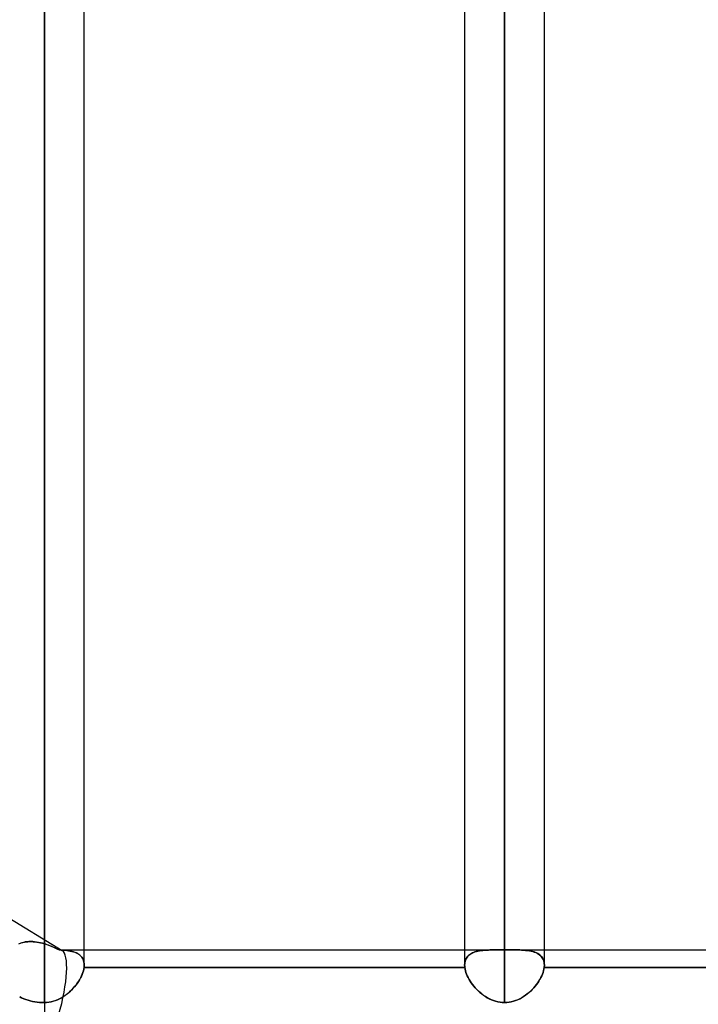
# Model space of a CAD drawing. Header units: millimetres. Extents: x -97 to 81, y -215 to 215.
# Tile 12 of 82: x -26 to -13, y -116 to -97. Entities that reach past the tile are written whole.
import ezdxf

# ---------------------------------------------------------------- set-up
doc = ezdxf.new("R2010")
doc.units = ezdxf.units.MM
doc.layers.add('MAIN-1', color=7, linetype='Continuous')
doc.layers.add('MAIN-2', color=7, linetype='Continuous')

msp = doc.modelspace()

# ---------------------------------------------------------------- linework, layer by layer
at = {"layer": 'MAIN-1'}
for p, q in [((-25.256, 0), (-25.256, -116.055)), ((-16.456, 0), (-16.456, -116.055)), ((-24.494, -115.339), (-24.494, 0)), ((-17.219, 0), (-17.219, -115.339)), ((-15.694, -115.339), (-15.694, 0)), ((-24.494, -115.047), (-17.219, -115.047)), ((-15.694, -115.047), (-8.419, -115.047)), ((-24.509, -115.448), (-24.519, -115.481)), ((-24.501, -115.414), (-24.509, -115.448)), ((-24.496, -115.382), (-24.501, -115.414)), ((-24.495, -115.368), (-24.496, -115.375)), ((-24.496, -115.375), (-24.496, -115.382)), ((-17.216, -115.382), (-24.496, -115.382)), ((-24.494, -115.36), (-24.495, -115.368)), ((-24.494, -115.339), (-24.494, -115.346)), ((-24.494, -115.346), (-24.494, -115.353)), ((-24.494, -115.353), (-24.494, -115.36)), ((-17.219, -115.346), (-17.219, -115.339)), ((-17.218, -115.353), (-17.219, -115.346)), ((-17.218, -115.36), (-17.218, -115.353)), ((-17.218, -115.367), (-17.218, -115.36)), ((-17.217, -115.375), (-17.218, -115.367)), ((-17.216, -115.382), (-17.217, -115.375)), ((-17.211, -115.413), (-17.216, -115.382)), ((-17.204, -115.445), (-17.211, -115.413)), ((-17.195, -115.478), (-17.204, -115.445)), ((-15.708, -115.444), (-15.718, -115.477)), ((-15.701, -115.413), (-15.708, -115.444)), ((-15.696, -115.382), (-15.701, -115.413)), ((-15.695, -115.37), (-15.696, -115.376)), ((-15.696, -115.376), (-15.696, -115.382)), ((-8.416, -115.382), (-15.696, -115.382)), ((-15.694, -115.357), (-15.695, -115.364)), ((-15.695, -115.364), (-15.695, -115.37)), ((-15.694, -115.339), (-15.694, -115.345)), ((-15.694, -115.345), (-15.694, -115.351)), ((-15.694, -115.351), (-15.694, -115.357)), ((-24.583, -115.62), (-24.605, -115.655)), ((-24.564, -115.585), (-24.583, -115.62)), ((-24.547, -115.55), (-24.564, -115.585)), ((-24.532, -115.516), (-24.547, -115.55)), ((-24.519, -115.481), (-24.532, -115.516)), ((-17.183, -115.511), (-17.195, -115.478)), ((-17.169, -115.544), (-17.183, -115.511)), ((-17.152, -115.578), (-17.169, -115.544)), ((-17.134, -115.612), (-17.152, -115.578)), ((-17.114, -115.646), (-17.134, -115.612)), ((-17.091, -115.679), (-17.114, -115.646)), ((-15.798, -115.644), (-15.82, -115.677)), ((-15.778, -115.61), (-15.798, -115.644)), ((-15.759, -115.577), (-15.778, -115.61)), ((-15.743, -115.543), (-15.759, -115.577)), ((-15.729, -115.51), (-15.743, -115.543)), ((-15.718, -115.477), (-15.729, -115.51)), ((-24.74, -115.82), (-24.773, -115.85)), ((-24.71, -115.788), (-24.74, -115.82)), ((-24.681, -115.756), (-24.71, -115.788)), ((-24.654, -115.723), (-24.681, -115.756)), ((-24.628, -115.689), (-24.654, -115.723)), ((-24.605, -115.655), (-24.628, -115.689)), ((-17.068, -115.712), (-17.091, -115.679)), ((-17.042, -115.744), (-17.068, -115.712)), ((-17.015, -115.775), (-17.042, -115.744)), ((-16.986, -115.806), (-17.015, -115.775)), ((-16.955, -115.836), (-16.986, -115.806)), ((-16.924, -115.864), (-16.955, -115.836)), ((-15.955, -115.834), (-15.987, -115.862)), ((-15.925, -115.804), (-15.955, -115.834)), ((-15.896, -115.773), (-15.925, -115.804)), ((-15.869, -115.742), (-15.896, -115.773)), ((-15.843, -115.71), (-15.869, -115.742)), ((-15.82, -115.677), (-15.843, -115.71)), ((-25.69, -115.965), (-25.728, -115.947)), ((-25.65, -115.982), (-25.69, -115.965)), ((-25.609, -115.998), (-25.65, -115.982)), ((-25.568, -116.011), (-25.609, -115.998)), ((-25.528, -116.022), (-25.568, -116.011)), ((-25.485, -116.032), (-25.528, -116.022)), ((-25.037, -116.014), (-25.079, -116.028)), ((-24.995, -115.997), (-25.037, -116.014)), ((-24.955, -115.977), (-24.995, -115.997)), ((-24.916, -115.956), (-24.955, -115.977)), ((-24.878, -115.932), (-24.916, -115.956)), ((-24.841, -115.906), (-24.878, -115.932)), ((-24.806, -115.879), (-24.841, -115.906)), ((-24.773, -115.85), (-24.806, -115.879)), ((-16.891, -115.891), (-16.924, -115.864)), ((-16.856, -115.917), (-16.891, -115.891)), ((-16.82, -115.941), (-16.856, -115.917)), ((-16.784, -115.963), (-16.82, -115.941)), ((-16.746, -115.984), (-16.784, -115.963)), ((-16.707, -116.002), (-16.746, -115.984)), ((-16.667, -116.017), (-16.707, -116.002)), ((-16.626, -116.031), (-16.667, -116.017)), ((-16.244, -116.017), (-16.286, -116.03)), ((-16.204, -116.001), (-16.244, -116.017)), ((-16.165, -115.982), (-16.204, -116.001)), ((-16.127, -115.962), (-16.165, -115.982)), ((-16.09, -115.939), (-16.127, -115.962)), ((-16.054, -115.915), (-16.09, -115.939)), ((-16.02, -115.89), (-16.054, -115.915)), ((-15.987, -115.862), (-16.02, -115.89)), ((-25.44, -116.04), (-25.485, -116.032)), ((-25.393, -116.047), (-25.44, -116.04)), ((-25.347, -116.051), (-25.393, -116.047)), ((-25.301, -116.054), (-25.347, -116.051)), ((-25.256, -116.055), (-25.301, -116.054)), ((-25.211, -116.053), (-25.256, -116.055)), ((-25.256, -116.055), (-25.256, -117.335)), ((-25.167, -116.048), (-25.211, -116.053)), ((-25.123, -116.04), (-25.167, -116.048)), ((-25.079, -116.028), (-25.123, -116.04)), ((-16.584, -116.041), (-16.626, -116.031)), ((-16.541, -116.049), (-16.584, -116.041)), ((-16.499, -116.053), (-16.541, -116.049)), ((-16.456, -116.055), (-16.499, -116.053)), ((-16.413, -116.053), (-16.456, -116.055)), ((-16.37, -116.049), (-16.413, -116.053)), ((-16.328, -116.041), (-16.37, -116.049)), ((-16.286, -116.03), (-16.328, -116.041))]:
    msp.add_line(p, q, dxfattribs=at)
at = {"layer": 'MAIN-2'}
for p, q in [((-25.256, 0), (-25.256, -114.931)), ((-25.256, -116.055), (-25.256, 0)), ((-25.256, -114.931), (-25.256, 0)), ((-16.456, -116.055), (-16.456, 0)), ((-16.456, -115.047), (-16.456, 0)), ((-16.456, -42.239), (-16.456, -115.047)), ((-26.019, -114.382), (-24.916, -115.058)), ((-25.636, -114.899), (-25.604, -114.894)), ((-25.587, -114.892), (-25.622, -114.896)), ((-25.604, -114.894), (-25.571, -114.89)), ((-25.552, -114.889), (-25.587, -114.892)), ((-25.571, -114.89), (-25.537, -114.888)), ((-25.516, -114.888), (-25.552, -114.889)), ((-25.537, -114.888), (-25.503, -114.888)), ((-25.479, -114.889), (-25.516, -114.888)), ((-25.503, -114.888), (-25.468, -114.89)), ((-25.442, -114.892), (-25.479, -114.889)), ((-25.468, -114.89), (-25.433, -114.893)), ((-25.405, -114.897), (-25.442, -114.892)), ((-25.433, -114.893), (-25.398, -114.898)), ((-25.721, -114.923), (-25.752, -114.936)), ((-25.73, -114.927), (-25.699, -114.915)), ((-25.689, -114.912), (-25.721, -114.923)), ((-25.699, -114.915), (-25.668, -114.906)), ((-25.656, -114.903), (-25.689, -114.912)), ((-25.668, -114.906), (-25.636, -114.899)), ((-25.622, -114.896), (-25.656, -114.903)), ((-25.368, -114.903), (-25.405, -114.897)), ((-25.398, -114.898), (-25.363, -114.904)), ((-25.331, -114.911), (-25.368, -114.903)), ((-25.363, -114.904), (-25.327, -114.912)), ((-25.294, -114.921), (-25.331, -114.911)), ((-25.327, -114.912), (-25.292, -114.921)), ((-25.256, -114.931), (-25.294, -114.921)), ((-25.292, -114.921), (-25.256, -114.931)), ((-25.256, -114.931), (-25.208, -114.947)), ((-25.229, -114.94), (-25.256, -114.931)), ((-25.203, -114.949), (-25.229, -114.94)), ((-25.208, -114.947), (-25.16, -114.964)), ((-25.176, -114.958), (-25.203, -114.949)), ((-25.15, -114.968), (-25.176, -114.958)), ((-25.16, -114.964), (-25.113, -114.983)), ((-25.124, -114.979), (-25.15, -114.968)), ((-25.098, -114.99), (-25.124, -114.979)), ((-25.113, -114.983), (-25.065, -115.004)), ((-25.072, -115.001), (-25.098, -114.99)), ((-25.047, -115.013), (-25.072, -115.001)), ((-25.065, -115.004), (-25.018, -115.026)), ((-25.022, -115.024), (-25.047, -115.013)), ((-24.997, -115.037), (-25.022, -115.024)), ((-25.018, -115.026), (-24.972, -115.049)), ((-24.972, -115.049), (-24.997, -115.037)), ((-24.972, -115.049), (-24.934, -115.05)), ((-24.933, -115.05), (-24.972, -115.049)), ((-24.955, -115.047), (-24.494, -115.047)), ((-24.934, -115.05), (-24.897, -115.052)), ((-24.895, -115.053), (-24.933, -115.05)), ((-24.897, -115.052), (-24.861, -115.055)), ((-24.858, -115.055), (-24.895, -115.053)), ((-24.861, -115.055), (-24.827, -115.059)), ((-24.822, -115.059), (-24.858, -115.055)), ((-24.827, -115.059), (-24.794, -115.063)), ((-24.788, -115.064), (-24.822, -115.059)), ((-24.794, -115.063), (-24.762, -115.069)), ((-24.756, -115.07), (-24.788, -115.064)), ((-24.762, -115.069), (-24.731, -115.075)), ((-24.725, -115.077), (-24.756, -115.07)), ((-24.731, -115.075), (-24.701, -115.083)), ((-24.696, -115.085), (-24.725, -115.077)), ((-24.701, -115.083), (-24.673, -115.093)), ((-17.219, -115.047), (-16.563, -115.047)), ((-16.998, -115.08), (-17.023, -115.087)), ((-17.022, -115.087), (-16.994, -115.078)), ((-16.972, -115.073), (-16.998, -115.08)), ((-16.994, -115.078), (-16.964, -115.071)), ((-16.946, -115.068), (-16.972, -115.073)), ((-16.964, -115.071), (-16.933, -115.065)), ((-16.918, -115.063), (-16.946, -115.068)), ((-16.933, -115.065), (-16.901, -115.061)), ((-16.89, -115.059), (-16.918, -115.063)), ((-16.901, -115.061), (-16.869, -115.057)), ((-16.86, -115.056), (-16.89, -115.059)), ((-16.869, -115.057), (-16.835, -115.054)), ((-16.83, -115.053), (-16.86, -115.056)), ((-16.835, -115.054), (-16.799, -115.051)), ((-16.8, -115.051), (-16.83, -115.053)), ((-16.768, -115.05), (-16.8, -115.051)), ((-16.799, -115.051), (-16.763, -115.05)), ((-16.736, -115.049), (-16.768, -115.05)), ((-16.763, -115.05), (-16.725, -115.049)), ((-16.703, -115.048), (-16.736, -115.049)), ((-16.725, -115.049), (-16.686, -115.048)), ((-16.67, -115.048), (-16.703, -115.048)), ((-16.686, -115.048), (-16.646, -115.047)), ((-16.635, -115.047), (-16.67, -115.048)), ((-16.646, -115.047), (-16.606, -115.047)), ((-16.601, -115.047), (-16.635, -115.047)), ((-16.606, -115.047), (-16.565, -115.047)), ((-16.565, -115.047), (-16.601, -115.047)), ((-16.547, -115.047), (-16.565, -115.047)), ((-16.565, -115.047), (-16.547, -115.047)), ((-16.529, -115.047), (-16.547, -115.047)), ((-16.547, -115.047), (-16.529, -115.047)), ((-16.511, -115.047), (-16.529, -115.047)), ((-16.529, -115.047), (-16.511, -115.047)), ((-16.492, -115.047), (-16.511, -115.047)), ((-16.511, -115.047), (-16.493, -115.047)), ((-16.493, -115.047), (-16.474, -115.047)), ((-16.474, -115.047), (-16.492, -115.047)), ((-16.456, -115.047), (-16.474, -115.047)), ((-16.474, -115.047), (-16.456, -115.047)), ((-16.456, -115.047), (-16.438, -115.047)), ((-16.438, -115.047), (-16.456, -115.047)), ((-16.438, -115.047), (-16.42, -115.047)), ((-16.42, -115.047), (-16.438, -115.047)), ((-16.42, -115.047), (-16.402, -115.047)), ((-16.402, -115.047), (-16.42, -115.047)), ((-16.402, -115.047), (-16.383, -115.047)), ((-16.384, -115.047), (-16.402, -115.047)), ((-16.366, -115.047), (-16.384, -115.047)), ((-16.383, -115.047), (-16.365, -115.047)), ((-16.348, -115.047), (-16.366, -115.047)), ((-16.365, -115.047), (-16.347, -115.047)), ((-16.349, -115.047), (-15.694, -115.047)), ((-16.31, -115.047), (-16.348, -115.047)), ((-16.347, -115.047), (-16.302, -115.047)), ((-16.272, -115.047), (-16.31, -115.047)), ((-16.302, -115.047), (-16.258, -115.047)), ((-16.235, -115.048), (-16.272, -115.047)), ((-16.258, -115.047), (-16.214, -115.048)), ((-16.199, -115.048), (-16.235, -115.048)), ((-16.214, -115.048), (-16.172, -115.049)), ((-16.164, -115.049), (-16.199, -115.048)), ((-16.172, -115.049), (-16.131, -115.05)), ((-16.13, -115.05), (-16.164, -115.049)), ((-16.131, -115.05), (-16.091, -115.053)), ((-16.097, -115.052), (-16.13, -115.05)), ((-16.065, -115.055), (-16.097, -115.052)), ((-16.091, -115.053), (-16.053, -115.056)), ((-16.034, -115.058), (-16.065, -115.055)), ((-16.053, -115.056), (-16.016, -115.06)), ((-16.003, -115.062), (-16.034, -115.058)), ((-16.016, -115.06), (-15.981, -115.065)), ((-15.974, -115.066), (-16.003, -115.062)), ((-15.981, -115.065), (-15.948, -115.071)), ((-15.945, -115.072), (-15.974, -115.066)), ((-15.948, -115.071), (-15.916, -115.079)), ((-15.918, -115.079), (-15.945, -115.072)), ((-15.891, -115.086), (-15.918, -115.079)), ((-15.916, -115.079), (-15.886, -115.088)), ((-24.668, -115.095), (-24.696, -115.085)), ((-24.673, -115.093), (-24.647, -115.104)), ((-24.642, -115.106), (-24.668, -115.095)), ((-24.647, -115.104), (-24.622, -115.116)), ((-24.618, -115.119), (-24.642, -115.106)), ((-24.622, -115.116), (-24.599, -115.131)), ((-24.595, -115.133), (-24.618, -115.119)), ((-24.599, -115.131), (-24.577, -115.147)), ((-24.575, -115.149), (-24.595, -115.133)), ((-24.577, -115.147), (-24.559, -115.165)), ((-24.556, -115.167), (-24.575, -115.149)), ((-24.559, -115.165), (-24.542, -115.184)), ((-24.54, -115.186), (-24.556, -115.167)), ((-24.542, -115.184), (-24.527, -115.206)), ((-24.526, -115.208), (-24.54, -115.186)), ((-24.527, -115.206), (-24.515, -115.229)), ((-24.515, -115.231), (-24.526, -115.208)), ((-24.515, -115.229), (-24.506, -115.254)), ((-24.506, -115.255), (-24.515, -115.231)), ((-24.506, -115.254), (-24.499, -115.281)), ((-24.499, -115.282), (-24.506, -115.255)), ((-17.21, -115.267), (-17.215, -115.29)), ((-17.214, -115.282), (-17.207, -115.256)), ((-17.203, -115.245), (-17.21, -115.267)), ((-17.207, -115.256), (-17.198, -115.232)), ((-17.195, -115.224), (-17.203, -115.245)), ((-17.198, -115.232), (-17.187, -115.209)), ((-17.185, -115.205), (-17.195, -115.224)), ((-17.187, -115.209), (-17.173, -115.188)), ((-17.173, -115.187), (-17.185, -115.205)), ((-17.173, -115.188), (-17.158, -115.169)), ((-17.159, -115.17), (-17.173, -115.187)), ((-17.144, -115.155), (-17.159, -115.17)), ((-17.158, -115.169), (-17.14, -115.151)), ((-17.127, -115.14), (-17.144, -115.155)), ((-17.14, -115.151), (-17.12, -115.135)), ((-17.109, -115.127), (-17.127, -115.14)), ((-17.12, -115.135), (-17.098, -115.121)), ((-17.089, -115.116), (-17.109, -115.127)), ((-17.098, -115.121), (-17.074, -115.108)), ((-17.068, -115.105), (-17.089, -115.116)), ((-17.074, -115.108), (-17.049, -115.097)), ((-17.046, -115.095), (-17.068, -115.105)), ((-17.049, -115.097), (-17.022, -115.087)), ((-17.023, -115.087), (-17.046, -115.095)), ((-15.866, -115.096), (-15.891, -115.086)), ((-15.886, -115.088), (-15.857, -115.099)), ((-15.842, -115.106), (-15.866, -115.096)), ((-15.857, -115.099), (-15.831, -115.112)), ((-15.82, -115.117), (-15.842, -115.106)), ((-15.831, -115.112), (-15.806, -115.126)), ((-15.799, -115.13), (-15.82, -115.117)), ((-15.806, -115.126), (-15.784, -115.142)), ((-15.78, -115.145), (-15.799, -115.13)), ((-15.784, -115.142), (-15.763, -115.16)), ((-15.763, -115.161), (-15.78, -115.145)), ((-15.763, -115.16), (-15.745, -115.18)), ((-15.747, -115.178), (-15.763, -115.161)), ((-15.733, -115.197), (-15.747, -115.178)), ((-15.745, -115.18), (-15.73, -115.202)), ((-15.721, -115.217), (-15.733, -115.197)), ((-15.73, -115.202), (-15.717, -115.225)), ((-15.711, -115.239), (-15.721, -115.217)), ((-15.717, -115.225), (-15.707, -115.251)), ((-15.704, -115.262), (-15.711, -115.239)), ((-15.707, -115.251), (-15.7, -115.279)), ((-15.698, -115.286), (-15.704, -115.262)), ((-24.518, -115.478), (-24.508, -115.445)), ((-24.508, -115.445), (-24.501, -115.413)), ((-24.501, -115.413), (-24.496, -115.382)), ((-24.499, -115.281), (-24.495, -115.309)), ((-24.495, -115.31), (-24.499, -115.282)), ((-24.496, -115.375), (-24.495, -115.368)), ((-24.496, -115.382), (-24.496, -115.375)), ((-24.496, -115.382), (-17.216, -115.382)), ((-24.495, -115.309), (-24.494, -115.339)), ((-24.494, -115.339), (-24.495, -115.31)), ((-24.495, -115.368), (-24.494, -115.36)), ((-24.494, -115.346), (-24.494, -115.339)), ((-24.494, -115.353), (-24.494, -115.346)), ((-24.494, -115.36), (-24.494, -115.353)), ((-17.219, -115.339), (-17.217, -115.31)), ((-17.218, -115.314), (-17.219, -115.339)), ((-17.219, -115.339), (-17.219, -115.346)), ((-17.219, -115.346), (-17.218, -115.353)), ((-17.215, -115.29), (-17.218, -115.314)), ((-17.218, -115.353), (-17.218, -115.36)), ((-17.218, -115.36), (-17.218, -115.368)), ((-17.218, -115.368), (-17.217, -115.375)), ((-17.217, -115.31), (-17.214, -115.282)), ((-17.217, -115.375), (-17.216, -115.382)), ((-17.216, -115.382), (-17.211, -115.413)), ((-17.211, -115.413), (-17.204, -115.445)), ((-17.204, -115.445), (-17.195, -115.477)), ((-15.718, -115.478), (-15.708, -115.445)), ((-15.708, -115.445), (-15.701, -115.413)), ((-15.701, -115.413), (-15.696, -115.382)), ((-15.7, -115.279), (-15.695, -115.308)), ((-15.695, -115.312), (-15.698, -115.286)), ((-15.696, -115.376), (-15.695, -115.37)), ((-15.696, -115.382), (-15.696, -115.376)), ((-15.696, -115.382), (-8.416, -115.382)), ((-15.695, -115.308), (-15.694, -115.339)), ((-15.694, -115.339), (-15.695, -115.312)), ((-15.695, -115.364), (-15.694, -115.357)), ((-15.695, -115.37), (-15.695, -115.364)), ((-15.694, -115.345), (-15.694, -115.339)), ((-15.694, -115.351), (-15.694, -115.345)), ((-15.694, -115.357), (-15.694, -115.351)), ((-24.62, -115.678), (-24.598, -115.645)), ((-24.598, -115.645), (-24.578, -115.611)), ((-24.578, -115.611), (-24.56, -115.578)), ((-24.56, -115.578), (-24.544, -115.544)), ((-24.544, -115.544), (-24.53, -115.511)), ((-24.53, -115.511), (-24.518, -115.478)), ((-17.195, -115.477), (-17.183, -115.51)), ((-17.183, -115.51), (-17.169, -115.544)), ((-17.169, -115.544), (-17.153, -115.577)), ((-17.153, -115.577), (-17.135, -115.611)), ((-17.135, -115.611), (-17.114, -115.645)), ((-17.114, -115.645), (-17.092, -115.678)), ((-15.821, -115.678), (-15.799, -115.645)), ((-15.799, -115.645), (-15.778, -115.612)), ((-15.778, -115.612), (-15.76, -115.578)), ((-15.76, -115.578), (-15.744, -115.544)), ((-15.744, -115.544), (-15.73, -115.511)), ((-15.73, -115.511), (-15.718, -115.478)), ((-24.788, -115.863), (-24.756, -115.835)), ((-24.756, -115.835), (-24.726, -115.805)), ((-24.726, -115.805), (-24.697, -115.774)), ((-24.697, -115.774), (-24.67, -115.743)), ((-24.67, -115.743), (-24.644, -115.711)), ((-24.644, -115.711), (-24.62, -115.678)), ((-17.092, -115.678), (-17.068, -115.711)), ((-17.068, -115.711), (-17.043, -115.743)), ((-17.043, -115.743), (-17.016, -115.774)), ((-17.016, -115.774), (-16.987, -115.805)), ((-16.987, -115.805), (-16.956, -115.835)), ((-16.956, -115.835), (-16.925, -115.863)), ((-15.988, -115.863), (-15.956, -115.835)), ((-15.956, -115.835), (-15.926, -115.805)), ((-15.926, -115.805), (-15.897, -115.775)), ((-15.897, -115.775), (-15.87, -115.743)), ((-15.87, -115.743), (-15.845, -115.711)), ((-15.845, -115.711), (-15.821, -115.678)), ((-25.728, -115.947), (-25.69, -115.965)), ((-25.69, -115.965), (-25.65, -115.982)), ((-25.65, -115.982), (-25.609, -115.998)), ((-25.609, -115.998), (-25.568, -116.011)), ((-25.568, -116.011), (-25.528, -116.022)), ((-25.528, -116.022), (-25.485, -116.032)), ((-25.086, -116.03), (-25.045, -116.017)), ((-25.045, -116.017), (-25.005, -116.001)), ((-25.005, -116.001), (-24.966, -115.983)), ((-24.966, -115.983), (-24.928, -115.963)), ((-24.928, -115.963), (-24.891, -115.94)), ((-24.891, -115.94), (-24.855, -115.916)), ((-24.855, -115.916), (-24.821, -115.89)), ((-24.821, -115.89), (-24.788, -115.863)), ((-16.925, -115.863), (-16.892, -115.89)), ((-16.892, -115.89), (-16.857, -115.916)), ((-16.857, -115.916), (-16.822, -115.94)), ((-16.822, -115.94), (-16.785, -115.963)), ((-16.785, -115.963), (-16.747, -115.983)), ((-16.747, -115.983), (-16.707, -116.001)), ((-16.707, -116.001), (-16.667, -116.017)), ((-16.667, -116.017), (-16.626, -116.031)), ((-16.286, -116.03), (-16.245, -116.017)), ((-16.245, -116.017), (-16.205, -116.001)), ((-16.205, -116.001), (-16.166, -115.983)), ((-16.166, -115.983), (-16.128, -115.963)), ((-16.128, -115.963), (-16.091, -115.94)), ((-16.091, -115.94), (-16.055, -115.916)), ((-16.055, -115.916), (-16.021, -115.89)), ((-16.021, -115.89), (-15.988, -115.863)), ((-25.485, -116.032), (-25.44, -116.04)), ((-25.44, -116.04), (-25.393, -116.047)), ((-25.393, -116.047), (-25.347, -116.051)), ((-25.347, -116.051), (-25.301, -116.054)), ((-25.301, -116.054), (-25.256, -116.055)), ((-25.256, -116.055), (-25.213, -116.053)), ((-25.256, -116.055), (-25.256, -117.335)), ((-25.213, -116.053), (-25.17, -116.049)), ((-25.17, -116.049), (-25.128, -116.041)), ((-25.128, -116.041), (-25.086, -116.03)), ((-16.626, -116.031), (-16.584, -116.041)), ((-16.584, -116.041), (-16.542, -116.049)), ((-16.542, -116.049), (-16.499, -116.053)), ((-16.499, -116.053), (-16.456, -116.055)), ((-16.456, -116.055), (-16.413, -116.053)), ((-16.413, -116.053), (-16.37, -116.049)), ((-16.37, -116.049), (-16.328, -116.041)), ((-16.328, -116.041), (-16.286, -116.03))]:
    msp.add_line(p, q, dxfattribs=at)
for start_param, end_param in [(-1.59314, -0.066573), (-1.59314, -0.066577), (0.070858, 0.124864), (0.070859, 0.124864), (-0.066573, 0.070858), (-0.066577, 0.070859)]:
    msp.add_ellipse((-25.256, -116.191), major_axis=(0.322, 1.141), ratio=0.245475, start_param=start_param, end_param=end_param, dxfattribs=at)

doc.saveas('drawing.dxf')
